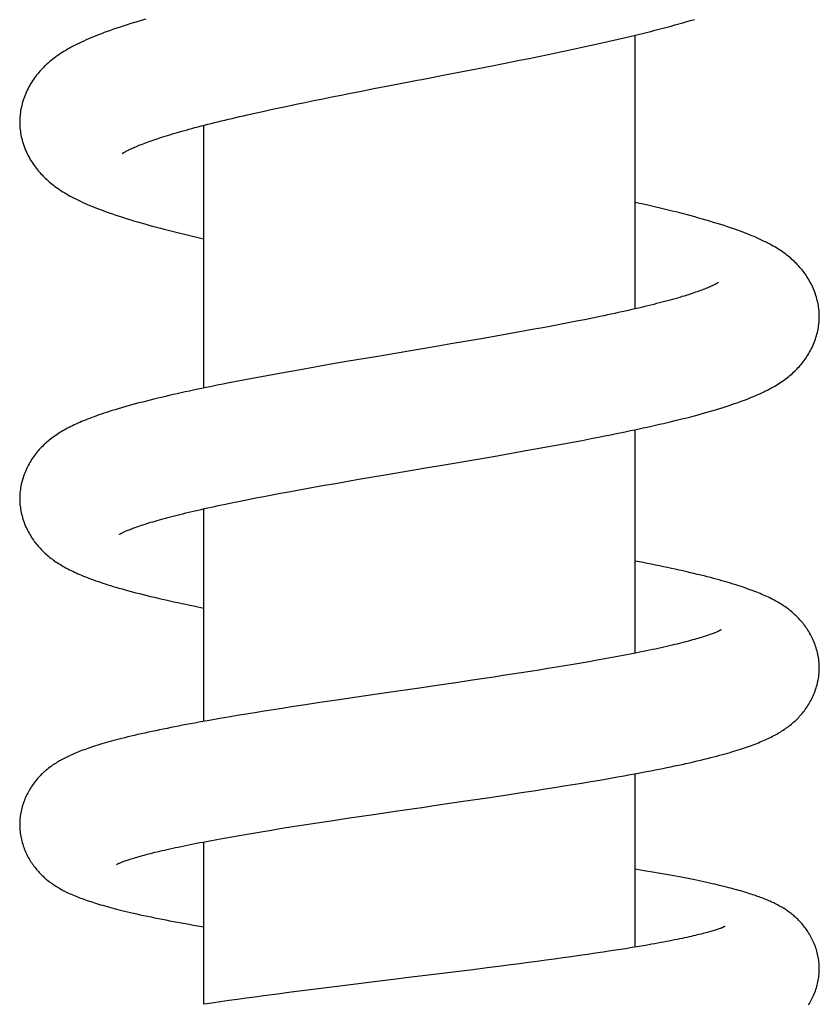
# Model space of a CAD drawing. Header units: millimetres. Extents: x 259 to 1803, y -542 to 1902.
# Tile 104 of 127: x 1332 to 1370, y 1438 to 1485. Entities that reach past the tile are written whole.
import ezdxf

# ---------------------------------------------------------------- set-up
doc = ezdxf.new("R2010")
doc.units = ezdxf.units.MM
doc.header["$LTSCALE"] = 30.734
doc.layers.get('0').update_dxf_attribs({"linetype": 'CONTINUOUS'})

msp = doc.modelspace()

# ---------------------------------------------------------------- linework, layer by layer
at = {"color": 7, "linetype": 'CONTINUOUS'}
for p, q in [((1361.024, 1471.466), (1361.024, 1484.474)), ((1357.329, 1483.65), (1357.774, 1483.744)), ((1357.774, 1483.744), (1358.216, 1483.838)), ((1358.216, 1483.838), (1358.654, 1483.932)), ((1354.84, 1483.145), (1355.526, 1483.281)), ((1355.526, 1483.281), (1355.98, 1483.373)), ((1355.98, 1483.373), (1356.431, 1483.465)), ((1356.431, 1483.465), (1356.881, 1483.557)), ((1356.881, 1483.557), (1357.329, 1483.65)), ((1351.82, 1482.555), (1353.222, 1482.827)), ((1353.222, 1482.827), (1354.15, 1483.008)), ((1354.15, 1483.008), (1354.84, 1483.145)), ((1347.933, 1481.802), (1348.605, 1481.933)), ((1348.605, 1481.933), (1349.282, 1482.065)), ((1349.282, 1482.065), (1350.195, 1482.241)), ((1345.328, 1481.279), (1345.75, 1481.365)), ((1345.75, 1481.365), (1346.177, 1481.452)), ((1346.177, 1481.452), (1346.61, 1481.539)), ((1346.61, 1481.539), (1347.048, 1481.626)), ((1347.048, 1481.626), (1347.489, 1481.714)), ((1347.489, 1481.714), (1347.933, 1481.802)), ((1343.328, 1480.854), (1343.712, 1480.938)), ((1343.712, 1480.938), (1344.105, 1481.022)), ((1344.105, 1481.022), (1344.505, 1481.107)), ((1344.505, 1481.107), (1344.913, 1481.192)), ((1344.913, 1481.192), (1345.328, 1481.279)), ((1342.584, 1480.687), (1342.952, 1480.77)), ((1342.952, 1480.77), (1343.328, 1480.854)), ((1340.524, 1467.702), (1340.524, 1480.191)), ((1359.353, 1471.101), (1358.989, 1471.026)), ((1357.042, 1470.646), (1356.632, 1470.569)), ((1357.445, 1470.722), (1357.042, 1470.646)), ((1357.843, 1470.799), (1357.445, 1470.722)), ((1358.233, 1470.875), (1357.843, 1470.799)), ((1358.615, 1470.951), (1358.233, 1470.875)), ((1358.989, 1471.026), (1358.615, 1470.951)), ((1354.503, 1470.185), (1354.062, 1470.107)), ((1354.939, 1470.262), (1354.503, 1470.185)), ((1355.37, 1470.339), (1354.939, 1470.262)), ((1355.796, 1470.416), (1355.37, 1470.339)), ((1356.216, 1470.493), (1355.796, 1470.416)), ((1356.632, 1470.569), (1356.216, 1470.493)), ((1351.566, 1469.678), (1350.178, 1469.443)), ((1352.256, 1469.796), (1351.566, 1469.678)), ((1352.94, 1469.913), (1352.256, 1469.796)), ((1353.617, 1470.03), (1352.94, 1469.913)), ((1354.062, 1470.107), (1353.617, 1470.03)), ((1348.791, 1469.208), (1347.407, 1468.972)), ((1350.178, 1469.443), (1348.791, 1469.208)), ((1346.485, 1468.813), (1345.798, 1468.693)), ((1347.407, 1468.972), (1346.485, 1468.813)), ((1343.346, 1468.253), (1342.915, 1468.173)), ((1343.781, 1468.333), (1343.346, 1468.253)), ((1344.222, 1468.413), (1343.781, 1468.333)), ((1344.667, 1468.493), (1344.222, 1468.413)), ((1345.117, 1468.573), (1344.667, 1468.493)), ((1345.798, 1468.693), (1345.117, 1468.573)), ((1342.068, 1468.011), (1341.651, 1467.93)), ((1342.489, 1468.092), (1342.068, 1468.011)), ((1342.915, 1468.173), (1342.489, 1468.092)), ((1361.024, 1455.097), (1361.024, 1465.722)), ((1357.181, 1464.968), (1357.625, 1465.05)), ((1357.625, 1465.05), (1358.065, 1465.132)), ((1358.065, 1465.132), (1358.502, 1465.215)), ((1358.502, 1465.215), (1358.934, 1465.298)), ((1358.934, 1465.298), (1359.361, 1465.381)), ((1354.466, 1464.485), (1355.153, 1464.605)), ((1355.153, 1464.605), (1355.834, 1464.725)), ((1355.834, 1464.725), (1356.286, 1464.806)), ((1356.286, 1464.806), (1356.735, 1464.887)), ((1356.735, 1464.887), (1357.181, 1464.968)), ((1352.144, 1464.087), (1353.541, 1464.325)), ((1353.541, 1464.325), (1354.466, 1464.485)), ((1348.464, 1463.461), (1349.141, 1463.577)), ((1349.141, 1463.577), (1350.054, 1463.732)), ((1346.253, 1463.077), (1346.688, 1463.154)), ((1346.688, 1463.154), (1347.128, 1463.231)), ((1347.128, 1463.231), (1347.793, 1463.346)), ((1347.793, 1463.346), (1348.464, 1463.461)), ((1343.766, 1462.623), (1344.162, 1462.698)), ((1344.162, 1462.698), (1344.567, 1462.773)), ((1344.567, 1462.773), (1344.979, 1462.848)), ((1344.979, 1462.848), (1345.398, 1462.924)), ((1345.398, 1462.924), (1345.823, 1463.001)), ((1345.823, 1463.001), (1346.253, 1463.077)), ((1341.553, 1462.184), (1341.902, 1462.257)), ((1341.902, 1462.257), (1342.259, 1462.329)), ((1342.259, 1462.329), (1342.625, 1462.403)), ((1342.625, 1462.403), (1342.997, 1462.476)), ((1342.997, 1462.476), (1343.377, 1462.549)), ((1343.377, 1462.549), (1343.766, 1462.623)), ((1340.524, 1451.855), (1340.524, 1461.962)), ((1358.841, 1454.693), (1358.461, 1454.627)), ((1359.214, 1454.758), (1358.841, 1454.693)), ((1359.578, 1454.824), (1359.214, 1454.758)), ((1359.933, 1454.888), (1359.578, 1454.824)), ((1360.279, 1454.953), (1359.933, 1454.888)), ((1356.038, 1454.232), (1355.612, 1454.165)), ((1356.458, 1454.298), (1356.038, 1454.232)), ((1356.871, 1454.364), (1356.458, 1454.298)), ((1357.278, 1454.43), (1356.871, 1454.364)), ((1357.679, 1454.496), (1357.278, 1454.43)), ((1358.073, 1454.562), (1357.679, 1454.496)), ((1358.461, 1454.627), (1358.073, 1454.562)), ((1353.179, 1453.796), (1352.497, 1453.695)), ((1353.855, 1453.897), (1353.179, 1453.796)), ((1354.302, 1453.964), (1353.855, 1453.897)), ((1354.744, 1454.031), (1354.302, 1453.964)), ((1355.181, 1454.098), (1354.744, 1454.031)), ((1355.612, 1454.165), (1355.181, 1454.098)), ((1349.739, 1453.291), (1348.114, 1453.054)), ((1351.812, 1453.594), (1350.663, 1453.426)), ((1352.497, 1453.695), (1351.812, 1453.594)), ((1346.957, 1452.883), (1346.042, 1452.747)), ((1348.114, 1453.054), (1346.957, 1452.883)), ((1343.385, 1452.337), (1342.955, 1452.268)), ((1343.818, 1452.405), (1343.385, 1452.337)), ((1344.255, 1452.474), (1343.818, 1452.405)), ((1344.695, 1452.542), (1344.255, 1452.474)), ((1345.364, 1452.644), (1344.695, 1452.542)), ((1346.042, 1452.747), (1345.364, 1452.644)), ((1341.283, 1451.989), (1340.879, 1451.918)), ((1341.694, 1452.059), (1341.283, 1451.989)), ((1342.11, 1452.129), (1341.694, 1452.059)), ((1342.531, 1452.199), (1342.11, 1452.129)), ((1342.955, 1452.268), (1342.531, 1452.199)), ((1358.923, 1448.998), (1359.347, 1449.069)), ((1359.347, 1449.069), (1359.765, 1449.141)), ((1359.765, 1449.141), (1360.179, 1449.214)), ((1361.024, 1441.126), (1361.024, 1449.367)), ((1356.297, 1448.575), (1356.744, 1448.645)), ((1356.744, 1448.645), (1357.187, 1448.715)), ((1357.187, 1448.715), (1357.627, 1448.785)), ((1357.627, 1448.785), (1358.063, 1448.855)), ((1358.063, 1448.855), (1358.495, 1448.926)), ((1358.495, 1448.926), (1358.923, 1448.998)), ((1352.846, 1448.056), (1354.01, 1448.229)), ((1354.01, 1448.229), (1354.934, 1448.367)), ((1354.934, 1448.367), (1355.619, 1448.471)), ((1355.619, 1448.471), (1356.297, 1448.575)), ((1350.99, 1447.785), (1351.452, 1447.852)), ((1351.452, 1447.852), (1352.846, 1448.056)), ((1346.675, 1447.148), (1347.34, 1447.248)), ((1347.34, 1447.248), (1348.014, 1447.348)), ((1348.014, 1447.348), (1348.695, 1447.449)), ((1348.695, 1447.449), (1349.61, 1447.583)), ((1343.743, 1446.691), (1344.143, 1446.756)), ((1344.143, 1446.756), (1344.55, 1446.82)), ((1344.55, 1446.82), (1344.962, 1446.885)), ((1344.962, 1446.885), (1345.381, 1446.951)), ((1345.381, 1446.951), (1345.807, 1447.016)), ((1345.807, 1447.016), (1346.238, 1447.082)), ((1346.238, 1447.082), (1346.675, 1447.148)), ((1341.15, 1446.246), (1341.494, 1446.308)), ((1341.494, 1446.308), (1341.848, 1446.371)), ((1341.848, 1446.371), (1342.212, 1446.435)), ((1342.212, 1446.435), (1342.584, 1446.498)), ((1342.584, 1446.498), (1342.963, 1446.562)), ((1342.963, 1446.562), (1343.35, 1446.627)), ((1343.35, 1446.627), (1343.743, 1446.691)), ((1340.492, 1446.122), (1340.816, 1446.184)), ((1340.524, 1438.407), (1340.524, 1446.128)), ((1340.816, 1446.184), (1341.15, 1446.246)), ((1360.888, 1441.104), (1360.557, 1441.05)), ((1361.208, 1441.157), (1360.888, 1441.104)), ((1361.516, 1441.21), (1361.208, 1441.157)), ((1361.813, 1441.262), (1361.516, 1441.21)), ((1357.988, 1440.666), (1357.592, 1440.611)), ((1358.378, 1440.721), (1357.988, 1440.666)), ((1358.761, 1440.777), (1358.378, 1440.721)), ((1359.138, 1440.832), (1358.761, 1440.777)), ((1359.506, 1440.887), (1359.138, 1440.832)), ((1359.865, 1440.941), (1359.506, 1440.887)), ((1360.216, 1440.996), (1359.865, 1440.941)), ((1360.557, 1441.05), (1360.216, 1440.996)), ((1354.654, 1440.222), (1353.989, 1440.137)), ((1355.091, 1440.278), (1354.654, 1440.222)), ((1355.523, 1440.334), (1355.091, 1440.278)), ((1355.948, 1440.389), (1355.523, 1440.334)), ((1356.368, 1440.445), (1355.948, 1440.389)), ((1356.782, 1440.5), (1356.368, 1440.445)), ((1357.19, 1440.556), (1356.782, 1440.5)), ((1357.592, 1440.611), (1357.19, 1440.556)), ((1351.728, 1439.856), (1350.125, 1439.659)), ((1352.638, 1439.968), (1351.728, 1439.856)), ((1353.316, 1440.053), (1352.638, 1439.968)), ((1353.989, 1440.137), (1353.316, 1440.053)), ((1347.363, 1439.32), (1346.224, 1439.178)), ((1348.744, 1439.49), (1347.363, 1439.32)), ((1343.378, 1438.81), (1342.955, 1438.753)), ((1344.019, 1438.895), (1343.378, 1438.81)), ((1344.67, 1438.98), (1344.019, 1438.895)), ((1345.33, 1439.065), (1344.67, 1438.98)), ((1346.224, 1439.178), (1345.33, 1439.065)), ((1340.909, 1438.465), (1340.519, 1438.406)), ((1341.307, 1438.523), (1340.909, 1438.465)), ((1341.711, 1438.581), (1341.307, 1438.523)), ((1342.12, 1438.638), (1341.711, 1438.581)), ((1342.535, 1438.696), (1342.12, 1438.638)), ((1342.955, 1438.753), (1342.535, 1438.696))]:
    msp.add_line(p, q, dxfattribs=at)
for points in [[(1337.768, 1485.236), (1337.588, 1485.184), (1337.411, 1485.132), (1337.235, 1485.079), (1337.061, 1485.025), (1336.889, 1484.972), (1336.721, 1484.917), (1336.555, 1484.863), (1336.393, 1484.809), (1336.236, 1484.755), (1336.083, 1484.702), (1335.935, 1484.649), (1335.794, 1484.596), (1335.657, 1484.545), (1335.525, 1484.494), (1335.398, 1484.444), (1335.276, 1484.394), (1335.157, 1484.345), (1335.042, 1484.296), (1334.931, 1484.247), (1334.822, 1484.198), (1334.716, 1484.149), (1334.613, 1484.1), (1334.512, 1484.051), (1334.414, 1484.001), (1334.318, 1483.952), (1334.225, 1483.902), (1334.134, 1483.852), (1334.046, 1483.802), (1333.96, 1483.751), (1333.877, 1483.701), (1333.795, 1483.65), (1333.716, 1483.598), (1333.638, 1483.546), (1333.562, 1483.494), (1333.489, 1483.441), (1333.416, 1483.387), (1333.346, 1483.333), (1333.277, 1483.278), (1333.21, 1483.223), (1333.145, 1483.167), (1333.081, 1483.11), (1333.019, 1483.053), (1332.959, 1482.996), (1332.901, 1482.938), (1332.844, 1482.879), (1332.789, 1482.821), (1332.736, 1482.761), (1332.683, 1482.7), (1332.631, 1482.637), (1332.579, 1482.573), (1332.529, 1482.507), (1332.479, 1482.44), (1332.431, 1482.371), (1332.384, 1482.301), (1332.338, 1482.23), (1332.294, 1482.158), (1332.252, 1482.086), (1332.211, 1482.012), (1332.171, 1481.936), (1332.133, 1481.86), (1332.097, 1481.783), (1332.062, 1481.704), (1332.029, 1481.624), (1331.997, 1481.543), (1331.968, 1481.462), (1331.941, 1481.38), (1331.915, 1481.298), (1331.892, 1481.216), (1331.871, 1481.133), (1331.852, 1481.051), (1331.835, 1480.969), (1331.82, 1480.887), (1331.808, 1480.805), (1331.797, 1480.724), (1331.789, 1480.644), (1331.782, 1480.564), (1331.778, 1480.484), (1331.775, 1480.406), (1331.775, 1480.347)], [(1358.654, 1483.932), (1358.871, 1483.98), (1359.087, 1484.028), (1359.302, 1484.075), (1359.515, 1484.123), (1359.727, 1484.171), (1359.938, 1484.219), (1360.147, 1484.267), (1360.355, 1484.315), (1360.561, 1484.364), (1360.766, 1484.412), (1360.968, 1484.461), (1361.17, 1484.51), (1361.369, 1484.558), (1361.567, 1484.608), (1361.764, 1484.657), (1361.959, 1484.706), (1362.152, 1484.756), (1362.345, 1484.807), (1362.537, 1484.857), (1362.727, 1484.909), (1362.916, 1484.96), (1363.105, 1485.012), (1363.291, 1485.065), (1363.477, 1485.118), (1363.66, 1485.171), (1363.842, 1485.225)], [(1350.195, 1482.241), (1350.657, 1482.331), (1350.889, 1482.375), (1351.121, 1482.42), (1351.354, 1482.465), (1351.82, 1482.555)], [(1336.652, 1478.848), (1336.652, 1478.847), (1336.651, 1478.847), (1336.652, 1478.848), (1336.655, 1478.85), (1336.66, 1478.853), (1336.666, 1478.857), (1336.674, 1478.863), (1336.684, 1478.869), (1336.696, 1478.877), (1336.71, 1478.886), (1336.726, 1478.896), (1336.744, 1478.907), (1336.764, 1478.919), (1336.787, 1478.932), (1336.812, 1478.946), (1336.84, 1478.961), (1336.871, 1478.978), (1336.904, 1478.995), (1336.941, 1479.014), (1336.981, 1479.034), (1337.025, 1479.055), (1337.072, 1479.077), (1337.122, 1479.1), (1337.176, 1479.125), (1337.233, 1479.15), (1337.292, 1479.175), (1337.355, 1479.202), (1337.422, 1479.229), (1337.491, 1479.257), (1337.563, 1479.286), (1337.639, 1479.315), (1337.718, 1479.345), (1337.801, 1479.376), (1337.886, 1479.407), (1337.975, 1479.439), (1338.067, 1479.471), (1338.162, 1479.504), (1338.261, 1479.537), (1338.362, 1479.571), (1338.466, 1479.605), (1338.574, 1479.639), (1338.684, 1479.674), (1338.797, 1479.709), (1338.914, 1479.745), (1339.033, 1479.78), (1339.155, 1479.817), (1339.281, 1479.853), (1339.41, 1479.89), (1339.542, 1479.928), (1339.678, 1479.966), (1339.816, 1480.004), (1339.958, 1480.042), (1340.102, 1480.081), (1340.25, 1480.12), (1340.4, 1480.159), (1340.553, 1480.199), (1340.709, 1480.239), (1340.867, 1480.279), (1341.028, 1480.319), (1341.192, 1480.359), (1341.358, 1480.4), (1341.527, 1480.441), (1341.697, 1480.481), (1341.87, 1480.522), (1342.046, 1480.563), (1342.223, 1480.605), (1342.402, 1480.646), (1342.584, 1480.687)], [(1331.775, 1480.347), (1331.775, 1480.29), (1331.778, 1480.212), (1331.782, 1480.133), (1331.788, 1480.053), (1331.797, 1479.973), (1331.807, 1479.892), (1331.82, 1479.811), (1331.834, 1479.73), (1331.851, 1479.648), (1331.87, 1479.566), (1331.891, 1479.484), (1331.914, 1479.402), (1331.939, 1479.32), (1331.966, 1479.238), (1331.995, 1479.157), (1332.026, 1479.077), (1332.059, 1478.997), (1332.094, 1478.918), (1332.13, 1478.84), (1332.168, 1478.764), (1332.208, 1478.688), (1332.249, 1478.614), (1332.292, 1478.541), (1332.336, 1478.469), (1332.381, 1478.399), (1332.427, 1478.33), (1332.475, 1478.262), (1332.523, 1478.196), (1332.573, 1478.131), (1332.624, 1478.068), (1332.675, 1478.006), (1332.727, 1477.945), (1332.78, 1477.886), (1332.834, 1477.829), (1332.889, 1477.772), (1332.945, 1477.717), (1333.002, 1477.662), (1333.06, 1477.607), (1333.12, 1477.553), (1333.182, 1477.5), (1333.246, 1477.447), (1333.311, 1477.394), (1333.379, 1477.341), (1333.449, 1477.289), (1333.521, 1477.236), (1333.595, 1477.184), (1333.672, 1477.132), (1333.75, 1477.08), (1333.831, 1477.029), (1333.914, 1476.978), (1334, 1476.927), (1334.088, 1476.877), (1334.179, 1476.827), (1334.272, 1476.776), (1334.368, 1476.727), (1334.466, 1476.677), (1334.566, 1476.627), (1334.67, 1476.578), (1334.775, 1476.529), (1334.883, 1476.481), (1334.994, 1476.432), (1335.109, 1476.383), (1335.226, 1476.334), (1335.348, 1476.285), (1335.473, 1476.236), (1335.603, 1476.186), (1335.739, 1476.135), (1335.88, 1476.084), (1336.026, 1476.032), (1336.179, 1475.979), (1336.337, 1475.925), (1336.5, 1475.871), (1336.667, 1475.818), (1336.837, 1475.764), (1337.011, 1475.71), (1337.187, 1475.657), (1337.365, 1475.604), (1337.545, 1475.552), (1337.725, 1475.501), (1337.907, 1475.45), (1338.09, 1475.4), (1338.274, 1475.351), (1338.459, 1475.302), (1338.646, 1475.253), (1338.834, 1475.205), (1339.024, 1475.157), (1339.215, 1475.109), (1339.407, 1475.062), (1339.6, 1475.015), (1339.794, 1474.968), (1339.99, 1474.922), (1340.187, 1474.876), (1340.386, 1474.83), (1340.524, 1474.799)], [(1369.773, 1471.098), (1369.773, 1471.155), (1369.77, 1471.232), (1369.766, 1471.309), (1369.76, 1471.387), (1369.752, 1471.465), (1369.741, 1471.544), (1369.729, 1471.624), (1369.715, 1471.704), (1369.699, 1471.784), (1369.68, 1471.864), (1369.66, 1471.945), (1369.637, 1472.025), (1369.613, 1472.105), (1369.586, 1472.184), (1369.558, 1472.264), (1369.527, 1472.342), (1369.495, 1472.42), (1369.462, 1472.496), (1369.427, 1472.571), (1369.39, 1472.645), (1369.352, 1472.718), (1369.313, 1472.789), (1369.272, 1472.86), (1369.23, 1472.929), (1369.187, 1472.997), (1369.142, 1473.064), (1369.096, 1473.13), (1369.049, 1473.195), (1369.001, 1473.258), (1368.953, 1473.319), (1368.904, 1473.378), (1368.854, 1473.436), (1368.804, 1473.493), (1368.753, 1473.549), (1368.7, 1473.604), (1368.646, 1473.658), (1368.591, 1473.712), (1368.534, 1473.765), (1368.475, 1473.818), (1368.415, 1473.87), (1368.354, 1473.922), (1368.291, 1473.973), (1368.226, 1474.024), (1368.16, 1474.074), (1368.093, 1474.123), (1368.024, 1474.172), (1367.954, 1474.22), (1367.882, 1474.267), (1367.809, 1474.314), (1367.734, 1474.36), (1367.657, 1474.406), (1367.579, 1474.451), (1367.498, 1474.497), (1367.416, 1474.542), (1367.331, 1474.586), (1367.244, 1474.631), (1367.155, 1474.675), (1367.063, 1474.72), (1366.969, 1474.764), (1366.873, 1474.808), (1366.774, 1474.852), (1366.671, 1474.897), (1366.566, 1474.941), (1366.457, 1474.986), (1366.344, 1475.032), (1366.226, 1475.078), (1366.104, 1475.124), (1365.977, 1475.171), (1365.844, 1475.22), (1365.705, 1475.269), (1365.561, 1475.318), (1365.41, 1475.369), (1365.253, 1475.421), (1365.09, 1475.473), (1364.923, 1475.526), (1364.751, 1475.578), (1364.576, 1475.63), (1364.399, 1475.682), (1364.221, 1475.733), (1364.043, 1475.784), (1363.864, 1475.833), (1363.685, 1475.881), (1363.506, 1475.929), (1363.325, 1475.976), (1363.144, 1476.023), (1362.96, 1476.07), (1362.775, 1476.116), (1362.587, 1476.162), (1362.398, 1476.208), (1362.206, 1476.254), (1362.013, 1476.3), (1361.818, 1476.345), (1361.621, 1476.391), (1361.423, 1476.436), (1361.223, 1476.481), (1361.024, 1476.525)], [(1364.975, 1472.715), (1364.975, 1472.715), (1364.975, 1472.715), (1364.973, 1472.714), (1364.969, 1472.711), (1364.964, 1472.708), (1364.957, 1472.703), (1364.948, 1472.698), (1364.937, 1472.691), (1364.925, 1472.684), (1364.911, 1472.675), (1364.895, 1472.666), (1364.876, 1472.656), (1364.856, 1472.645), (1364.833, 1472.633), (1364.807, 1472.619), (1364.779, 1472.605), (1364.747, 1472.59), (1364.713, 1472.573), (1364.675, 1472.555), (1364.634, 1472.537), (1364.589, 1472.517), (1364.541, 1472.496), (1364.491, 1472.475), (1364.437, 1472.452), (1364.38, 1472.429), (1364.32, 1472.406), (1364.257, 1472.382), (1364.191, 1472.357), (1364.122, 1472.331), (1364.05, 1472.305), (1363.975, 1472.279), (1363.896, 1472.251), (1363.814, 1472.224), (1363.729, 1472.195), (1363.639, 1472.166), (1363.547, 1472.136), (1363.451, 1472.106), (1363.351, 1472.076), (1363.248, 1472.045), (1363.142, 1472.013), (1363.033, 1471.981), (1362.92, 1471.949), (1362.804, 1471.916), (1362.685, 1471.883), (1362.562, 1471.849), (1362.437, 1471.816), (1362.308, 1471.782), (1362.177, 1471.748), (1362.042, 1471.713), (1361.905, 1471.678), (1361.765, 1471.643), (1361.622, 1471.608), (1361.476, 1471.573), (1361.328, 1471.537), (1361.177, 1471.502), (1361.023, 1471.466), (1360.867, 1471.43), (1360.709, 1471.394), (1360.548, 1471.358), (1360.385, 1471.322), (1360.219, 1471.285), (1360.051, 1471.249), (1359.881, 1471.212), (1359.707, 1471.175), (1359.531, 1471.138), (1359.353, 1471.101)], [(1359.361, 1465.381), (1359.572, 1465.423), (1359.782, 1465.465), (1359.991, 1465.507), (1360.198, 1465.549), (1360.403, 1465.592), (1360.606, 1465.634), (1360.808, 1465.676), (1361.009, 1465.719), (1361.207, 1465.761), (1361.404, 1465.804), (1361.6, 1465.847), (1361.794, 1465.89), (1361.986, 1465.934), (1362.178, 1465.978), (1362.368, 1466.022), (1362.557, 1466.066), (1362.745, 1466.111), (1362.932, 1466.156), (1363.117, 1466.201), (1363.3, 1466.247), (1363.481, 1466.293), (1363.662, 1466.34), (1363.841, 1466.387), (1364.02, 1466.435), (1364.2, 1466.484), (1364.379, 1466.534), (1364.555, 1466.584), (1364.727, 1466.634), (1364.893, 1466.684), (1365.052, 1466.732), (1365.203, 1466.779), (1365.348, 1466.825), (1365.487, 1466.87), (1365.62, 1466.915), (1365.749, 1466.959), (1365.874, 1467.003), (1365.995, 1467.046), (1366.113, 1467.089), (1366.227, 1467.132), (1366.338, 1467.175), (1366.446, 1467.218), (1366.551, 1467.261), (1366.654, 1467.303), (1366.753, 1467.346), (1366.851, 1467.388), (1366.946, 1467.431), (1367.039, 1467.474), (1367.13, 1467.518), (1367.219, 1467.561), (1367.305, 1467.605), (1367.39, 1467.649), (1367.472, 1467.693), (1367.553, 1467.737), (1367.632, 1467.782), (1367.708, 1467.827), (1367.783, 1467.873), (1367.856, 1467.918), (1367.927, 1467.965), (1367.997, 1468.011), (1368.065, 1468.059), (1368.132, 1468.106), (1368.197, 1468.154), (1368.26, 1468.202), (1368.321, 1468.251), (1368.381, 1468.3), (1368.439, 1468.35), (1368.496, 1468.4), (1368.551, 1468.45), (1368.605, 1468.501), (1368.658, 1468.552), (1368.71, 1468.605), (1368.761, 1468.658), (1368.811, 1468.712), (1368.86, 1468.768), (1368.909, 1468.825), (1368.958, 1468.884), (1369.006, 1468.945), (1369.053, 1469.007), (1369.099, 1469.071), (1369.145, 1469.136), (1369.189, 1469.203), (1369.232, 1469.271), (1369.274, 1469.34), (1369.315, 1469.411), (1369.355, 1469.482), (1369.393, 1469.555), (1369.429, 1469.63), (1369.464, 1469.705), (1369.498, 1469.782), (1369.53, 1469.859), (1369.56, 1469.938), (1369.588, 1470.017), (1369.614, 1470.096), (1369.639, 1470.176), (1369.661, 1470.256), (1369.681, 1470.336), (1369.7, 1470.416), (1369.716, 1470.496), (1369.73, 1470.575), (1369.742, 1470.655), (1369.752, 1470.733), (1369.76, 1470.811), (1369.766, 1470.889), (1369.77, 1470.966), (1369.773, 1471.042), (1369.773, 1471.098)], [(1341.651, 1467.93), (1341.445, 1467.889), (1341.24, 1467.848), (1341.036, 1467.807), (1340.833, 1467.766), (1340.632, 1467.725), (1340.431, 1467.683), (1340.233, 1467.641), (1340.035, 1467.599), (1339.839, 1467.557), (1339.645, 1467.515), (1339.452, 1467.473), (1339.261, 1467.43), (1339.072, 1467.387), (1338.884, 1467.345), (1338.699, 1467.301), (1338.515, 1467.258), (1338.332, 1467.214), (1338.151, 1467.171), (1337.972, 1467.126), (1337.794, 1467.082), (1337.618, 1467.036), (1337.443, 1466.991), (1337.269, 1466.945), (1337.099, 1466.898), (1336.931, 1466.852), (1336.768, 1466.806), (1336.61, 1466.76), (1336.457, 1466.715), (1336.31, 1466.671), (1336.168, 1466.627), (1336.033, 1466.584), (1335.903, 1466.542), (1335.777, 1466.501), (1335.656, 1466.46), (1335.539, 1466.42), (1335.425, 1466.38), (1335.315, 1466.34), (1335.208, 1466.3), (1335.104, 1466.261), (1335.003, 1466.222), (1334.904, 1466.182), (1334.808, 1466.143), (1334.715, 1466.104), (1334.624, 1466.065), (1334.535, 1466.025), (1334.448, 1465.986), (1334.363, 1465.947), (1334.281, 1465.907), (1334.2, 1465.867), (1334.121, 1465.827), (1334.044, 1465.787), (1333.968, 1465.746), (1333.894, 1465.705), (1333.822, 1465.664), (1333.752, 1465.622), (1333.683, 1465.58), (1333.615, 1465.537), (1333.549, 1465.494), (1333.484, 1465.451), (1333.421, 1465.406), (1333.358, 1465.361), (1333.297, 1465.316), (1333.237, 1465.269), (1333.178, 1465.223), (1333.12, 1465.175), (1333.064, 1465.127), (1333.009, 1465.078), (1332.955, 1465.029), (1332.903, 1464.979), (1332.851, 1464.928), (1332.801, 1464.877), (1332.752, 1464.825), (1332.704, 1464.772), (1332.656, 1464.718), (1332.609, 1464.663), (1332.563, 1464.606), (1332.517, 1464.547), (1332.472, 1464.487), (1332.427, 1464.425), (1332.384, 1464.362), (1332.341, 1464.298), (1332.299, 1464.232), (1332.259, 1464.165), (1332.22, 1464.097), (1332.182, 1464.027), (1332.146, 1463.957), (1332.11, 1463.885), (1332.076, 1463.812), (1332.044, 1463.737), (1332.013, 1463.662), (1331.984, 1463.586), (1331.956, 1463.508), (1331.931, 1463.431), (1331.907, 1463.353), (1331.885, 1463.274), (1331.865, 1463.196), (1331.847, 1463.118), (1331.831, 1463.039), (1331.818, 1462.962), (1331.806, 1462.884), (1331.796, 1462.807), (1331.788, 1462.73), (1331.782, 1462.654), (1331.778, 1462.578), (1331.775, 1462.504), (1331.775, 1462.448)], [(1350.054, 1463.732), (1350.978, 1463.889), (1352.144, 1464.087)], [(1331.775, 1462.448), (1331.775, 1462.394), (1331.778, 1462.319), (1331.782, 1462.244), (1331.788, 1462.168), (1331.795, 1462.092), (1331.805, 1462.015), (1331.817, 1461.938), (1331.831, 1461.86), (1331.846, 1461.782), (1331.864, 1461.704), (1331.884, 1461.626), (1331.905, 1461.548), (1331.929, 1461.47), (1331.954, 1461.393), (1331.982, 1461.316), (1332.01, 1461.24), (1332.041, 1461.165), (1332.073, 1461.091), (1332.107, 1461.018), (1332.142, 1460.945), (1332.179, 1460.874), (1332.217, 1460.805), (1332.256, 1460.736), (1332.297, 1460.669), (1332.339, 1460.603), (1332.381, 1460.538), (1332.425, 1460.475), (1332.469, 1460.414), (1332.513, 1460.354), (1332.559, 1460.297), (1332.604, 1460.241), (1332.65, 1460.186), (1332.697, 1460.133), (1332.744, 1460.082), (1332.791, 1460.031), (1332.84, 1459.982), (1332.889, 1459.933), (1332.94, 1459.884), (1332.991, 1459.837), (1333.044, 1459.789), (1333.098, 1459.743), (1333.154, 1459.697), (1333.211, 1459.651), (1333.269, 1459.606), (1333.328, 1459.561), (1333.388, 1459.517), (1333.45, 1459.474), (1333.513, 1459.431), (1333.577, 1459.389), (1333.642, 1459.347), (1333.709, 1459.306), (1333.777, 1459.265), (1333.846, 1459.225), (1333.917, 1459.185), (1333.99, 1459.145), (1334.064, 1459.106), (1334.14, 1459.067), (1334.217, 1459.028), (1334.296, 1458.99), (1334.377, 1458.952), (1334.459, 1458.914), (1334.543, 1458.876), (1334.629, 1458.839), (1334.717, 1458.801), (1334.807, 1458.764), (1334.898, 1458.727), (1334.992, 1458.69), (1335.089, 1458.653), (1335.188, 1458.616), (1335.289, 1458.579), (1335.393, 1458.542), (1335.5, 1458.504), (1335.61, 1458.467), (1335.723, 1458.429), (1335.839, 1458.391), (1335.959, 1458.352), (1336.084, 1458.313), (1336.214, 1458.274), (1336.349, 1458.233), (1336.49, 1458.192), (1336.639, 1458.149), (1336.793, 1458.106), (1336.953, 1458.062), (1337.118, 1458.018), (1337.287, 1457.973), (1337.46, 1457.929), (1337.635, 1457.884), (1337.813, 1457.84), (1337.992, 1457.797), (1338.173, 1457.753), (1338.355, 1457.711), (1338.537, 1457.668), (1338.722, 1457.626), (1338.907, 1457.585), (1339.094, 1457.543), (1339.282, 1457.502), (1339.472, 1457.462), (1339.663, 1457.421), (1339.856, 1457.381), (1340.049, 1457.341), (1340.244, 1457.301), (1340.524, 1457.245)], [(1336.517, 1460.747), (1336.516, 1460.746), (1336.518, 1460.747), (1336.52, 1460.749), (1336.525, 1460.752), (1336.531, 1460.756), (1336.539, 1460.76), (1336.549, 1460.766), (1336.56, 1460.772), (1336.573, 1460.78), (1336.589, 1460.788), (1336.606, 1460.798), (1336.626, 1460.808), (1336.648, 1460.819), (1336.673, 1460.832), (1336.7, 1460.845), (1336.73, 1460.859), (1336.763, 1460.874), (1336.798, 1460.89), (1336.837, 1460.907), (1336.878, 1460.925), (1336.923, 1460.944), (1336.972, 1460.964), (1337.024, 1460.984), (1337.079, 1461.006), (1337.138, 1461.029), (1337.201, 1461.052), (1337.267, 1461.076), (1337.336, 1461.101), (1337.409, 1461.127), (1337.484, 1461.152), (1337.563, 1461.179), (1337.645, 1461.206), (1337.731, 1461.234), (1337.82, 1461.262), (1337.912, 1461.29), (1338.008, 1461.32), (1338.106, 1461.349), (1338.208, 1461.379), (1338.313, 1461.409), (1338.42, 1461.44), (1338.531, 1461.47), (1338.644, 1461.502), (1338.761, 1461.533), (1338.881, 1461.565), (1339.003, 1461.597), (1339.13, 1461.629), (1339.259, 1461.662), (1339.392, 1461.695), (1339.527, 1461.729), (1339.666, 1461.762), (1339.808, 1461.796), (1339.953, 1461.831), (1340.101, 1461.865), (1340.252, 1461.9), (1340.405, 1461.935), (1340.561, 1461.97), (1340.72, 1462.005), (1340.882, 1462.041), (1341.046, 1462.076), (1341.212, 1462.112), (1341.381, 1462.148), (1341.553, 1462.184)], [(1369.774, 1454.399), (1369.774, 1454.453), (1369.771, 1454.525), (1369.767, 1454.598), (1369.762, 1454.672), (1369.754, 1454.746), (1369.745, 1454.821), (1369.733, 1454.896), (1369.72, 1454.972), (1369.705, 1455.047), (1369.688, 1455.123), (1369.669, 1455.199), (1369.648, 1455.275), (1369.626, 1455.35), (1369.601, 1455.425), (1369.575, 1455.5), (1369.547, 1455.574), (1369.518, 1455.647), (1369.487, 1455.718), (1369.454, 1455.789), (1369.421, 1455.858), (1369.386, 1455.927), (1369.35, 1455.993), (1369.313, 1456.059), (1369.275, 1456.123), (1369.236, 1456.186), (1369.196, 1456.248), (1369.155, 1456.308), (1369.113, 1456.367), (1369.071, 1456.425), (1369.028, 1456.481), (1368.985, 1456.535), (1368.941, 1456.588), (1368.897, 1456.64), (1368.852, 1456.69), (1368.806, 1456.739), (1368.76, 1456.787), (1368.714, 1456.834), (1368.666, 1456.881), (1368.617, 1456.927), (1368.568, 1456.972), (1368.517, 1457.016), (1368.465, 1457.06), (1368.413, 1457.104), (1368.359, 1457.146), (1368.304, 1457.188), (1368.249, 1457.23), (1368.192, 1457.271), (1368.134, 1457.311), (1368.076, 1457.35), (1368.016, 1457.389), (1367.956, 1457.428), (1367.894, 1457.466), (1367.831, 1457.503), (1367.767, 1457.54), (1367.701, 1457.577), (1367.634, 1457.613), (1367.566, 1457.649), (1367.496, 1457.685), (1367.425, 1457.721), (1367.352, 1457.756), (1367.278, 1457.791), (1367.203, 1457.825), (1367.125, 1457.86), (1367.047, 1457.894), (1366.966, 1457.928), (1366.884, 1457.962), (1366.801, 1457.996), (1366.715, 1458.03), (1366.627, 1458.063), (1366.538, 1458.097), (1366.446, 1458.13), (1366.352, 1458.164), (1366.256, 1458.198), (1366.157, 1458.231), (1366.056, 1458.265), (1365.953, 1458.299), (1365.847, 1458.333), (1365.738, 1458.367), (1365.626, 1458.402), (1365.511, 1458.437), (1365.392, 1458.472), (1365.27, 1458.507), (1365.144, 1458.543), (1365.014, 1458.579), (1364.88, 1458.616), (1364.742, 1458.653), (1364.599, 1458.69), (1364.451, 1458.728), (1364.3, 1458.767), (1364.143, 1458.805), (1363.982, 1458.845), (1363.817, 1458.884), (1363.647, 1458.925), (1363.473, 1458.965), (1363.295, 1459.006), (1363.114, 1459.046), (1362.93, 1459.087), (1362.743, 1459.128), (1362.555, 1459.168), (1362.365, 1459.208), (1362.174, 1459.248), (1361.983, 1459.288), (1361.79, 1459.327), (1361.597, 1459.366), (1361.402, 1459.404), (1361.206, 1459.443), (1361.024, 1459.478)], [(1365.115, 1456.211), (1365.115, 1456.212), (1365.115, 1456.211), (1365.113, 1456.21), (1365.109, 1456.208), (1365.104, 1456.205), (1365.098, 1456.201), (1365.089, 1456.197), (1365.079, 1456.191), (1365.067, 1456.185), (1365.053, 1456.178), (1365.037, 1456.17), (1365.018, 1456.161), (1364.997, 1456.15), (1364.973, 1456.139), (1364.947, 1456.128), (1364.917, 1456.115), (1364.885, 1456.101), (1364.85, 1456.086), (1364.812, 1456.071), (1364.771, 1456.055), (1364.726, 1456.037), (1364.679, 1456.019), (1364.628, 1456.001), (1364.573, 1455.981), (1364.516, 1455.961), (1364.455, 1455.94), (1364.39, 1455.919), (1364.323, 1455.897), (1364.251, 1455.874), (1364.177, 1455.85), (1364.098, 1455.826), (1364.017, 1455.802), (1363.931, 1455.777), (1363.843, 1455.751), (1363.751, 1455.725), (1363.655, 1455.699), (1363.557, 1455.672), (1363.454, 1455.645), (1363.349, 1455.617), (1363.24, 1455.589), (1363.128, 1455.561), (1363.013, 1455.533), (1362.895, 1455.504), (1362.774, 1455.475), (1362.65, 1455.445), (1362.523, 1455.416), (1362.393, 1455.386), (1362.26, 1455.356), (1362.124, 1455.326), (1361.986, 1455.296), (1361.844, 1455.266), (1361.7, 1455.235), (1361.554, 1455.204), (1361.404, 1455.174), (1361.252, 1455.143), (1361.097, 1455.111), (1360.939, 1455.08), (1360.778, 1455.048), (1360.615, 1455.017), (1360.448, 1454.985), (1360.279, 1454.953)], [(1360.179, 1449.214), (1360.384, 1449.25), (1360.587, 1449.287), (1360.789, 1449.324), (1360.989, 1449.36), (1361.188, 1449.397), (1361.385, 1449.434), (1361.58, 1449.472), (1361.774, 1449.509), (1361.966, 1449.547), (1362.157, 1449.584), (1362.345, 1449.622), (1362.531, 1449.66), (1362.715, 1449.698), (1362.896, 1449.736), (1363.076, 1449.774), (1363.255, 1449.813), (1363.433, 1449.852), (1363.612, 1449.893), (1363.79, 1449.933), (1363.966, 1449.974), (1364.139, 1450.015), (1364.305, 1450.055), (1364.465, 1450.095), (1364.618, 1450.134), (1364.765, 1450.171), (1364.906, 1450.208), (1365.042, 1450.245), (1365.173, 1450.28), (1365.299, 1450.315), (1365.421, 1450.35), (1365.539, 1450.384), (1365.653, 1450.418), (1365.764, 1450.452), (1365.872, 1450.485), (1365.976, 1450.518), (1366.078, 1450.551), (1366.177, 1450.584), (1366.273, 1450.616), (1366.367, 1450.649), (1366.459, 1450.681), (1366.548, 1450.713), (1366.636, 1450.746), (1366.721, 1450.778), (1366.805, 1450.811), (1366.886, 1450.843), (1366.966, 1450.876), (1367.045, 1450.909), (1367.122, 1450.942), (1367.197, 1450.975), (1367.271, 1451.009), (1367.344, 1451.043), (1367.415, 1451.077), (1367.485, 1451.111), (1367.554, 1451.146), (1367.622, 1451.181), (1367.688, 1451.217), (1367.753, 1451.253), (1367.816, 1451.289), (1367.879, 1451.326), (1367.94, 1451.363), (1368.001, 1451.401), (1368.06, 1451.439), (1368.119, 1451.478), (1368.176, 1451.518), (1368.233, 1451.558), (1368.289, 1451.599), (1368.344, 1451.641), (1368.397, 1451.683), (1368.45, 1451.726), (1368.502, 1451.77), (1368.553, 1451.815), (1368.604, 1451.86), (1368.653, 1451.905), (1368.701, 1451.952), (1368.748, 1451.999), (1368.794, 1452.047), (1368.84, 1452.096), (1368.886, 1452.146), (1368.931, 1452.199), (1368.976, 1452.252), (1369.021, 1452.308), (1369.065, 1452.365), (1369.108, 1452.423), (1369.15, 1452.482), (1369.191, 1452.543), (1369.231, 1452.604), (1369.271, 1452.667), (1369.309, 1452.731), (1369.346, 1452.797), (1369.382, 1452.864), (1369.417, 1452.932), (1369.451, 1453.002), (1369.484, 1453.073), (1369.515, 1453.146), (1369.545, 1453.219), (1369.573, 1453.293), (1369.6, 1453.368), (1369.624, 1453.443), (1369.647, 1453.519), (1369.668, 1453.595), (1369.687, 1453.672), (1369.704, 1453.748), (1369.72, 1453.824), (1369.733, 1453.9), (1369.744, 1453.976), (1369.754, 1454.051), (1369.762, 1454.126), (1369.767, 1454.2), (1369.771, 1454.273), (1369.774, 1454.346), (1369.774, 1454.399)], [(1350.663, 1453.426), (1350.202, 1453.359), (1349.739, 1453.291)], [(1340.879, 1451.918), (1340.679, 1451.883), (1340.481, 1451.848), (1340.284, 1451.812), (1340.09, 1451.777), (1339.897, 1451.741), (1339.705, 1451.705), (1339.516, 1451.669), (1339.328, 1451.633), (1339.142, 1451.597), (1338.958, 1451.561), (1338.776, 1451.525), (1338.595, 1451.488), (1338.416, 1451.451), (1338.239, 1451.414), (1338.063, 1451.377), (1337.889, 1451.339), (1337.717, 1451.301), (1337.548, 1451.263), (1337.382, 1451.226), (1337.221, 1451.188), (1337.065, 1451.151), (1336.915, 1451.115), (1336.771, 1451.08), (1336.633, 1451.045), (1336.5, 1451.011), (1336.372, 1450.978), (1336.249, 1450.945), (1336.129, 1450.912), (1336.013, 1450.88), (1335.901, 1450.849), (1335.791, 1450.817), (1335.685, 1450.786), (1335.581, 1450.755), (1335.481, 1450.724), (1335.382, 1450.693), (1335.287, 1450.662), (1335.194, 1450.632), (1335.104, 1450.601), (1335.015, 1450.571), (1334.93, 1450.541), (1334.846, 1450.511), (1334.764, 1450.481), (1334.685, 1450.451), (1334.607, 1450.42), (1334.531, 1450.39), (1334.457, 1450.36), (1334.385, 1450.33), (1334.314, 1450.299), (1334.244, 1450.269), (1334.175, 1450.238), (1334.108, 1450.207), (1334.042, 1450.175), (1333.978, 1450.143), (1333.914, 1450.111), (1333.852, 1450.079), (1333.791, 1450.046), (1333.73, 1450.013), (1333.671, 1449.98), (1333.613, 1449.946), (1333.556, 1449.912), (1333.5, 1449.877), (1333.445, 1449.841), (1333.39, 1449.805), (1333.337, 1449.769), (1333.284, 1449.731), (1333.232, 1449.693), (1333.181, 1449.655), (1333.13, 1449.616), (1333.081, 1449.576), (1333.032, 1449.536), (1332.984, 1449.495), (1332.937, 1449.453), (1332.891, 1449.41), (1332.845, 1449.367), (1332.8, 1449.323), (1332.756, 1449.278), (1332.712, 1449.232), (1332.669, 1449.185), (1332.626, 1449.137), (1332.584, 1449.087), (1332.542, 1449.036), (1332.5, 1448.984), (1332.459, 1448.93), (1332.418, 1448.875), (1332.378, 1448.818), (1332.338, 1448.759), (1332.3, 1448.7), (1332.262, 1448.638), (1332.225, 1448.576), (1332.189, 1448.512), (1332.154, 1448.447), (1332.12, 1448.38), (1332.087, 1448.312), (1332.056, 1448.243), (1332.025, 1448.173), (1331.997, 1448.101), (1331.969, 1448.029), (1331.944, 1447.956), (1331.92, 1447.882), (1331.897, 1447.808), (1331.877, 1447.733), (1331.859, 1447.659), (1331.842, 1447.584), (1331.827, 1447.51), (1331.814, 1447.436), (1331.803, 1447.362), (1331.794, 1447.289), (1331.786, 1447.216), (1331.78, 1447.143), (1331.777, 1447.071), (1331.774, 1447), (1331.774, 1446.947)], [(1349.61, 1447.583), (1350.53, 1447.717), (1350.99, 1447.785)], [(1331.774, 1446.947), (1331.774, 1446.896), (1331.777, 1446.825), (1331.78, 1446.754), (1331.786, 1446.682), (1331.793, 1446.609), (1331.802, 1446.536), (1331.813, 1446.463), (1331.826, 1446.389), (1331.841, 1446.315), (1331.857, 1446.241), (1331.875, 1446.167), (1331.896, 1446.093), (1331.918, 1446.019), (1331.941, 1445.946), (1331.967, 1445.873), (1331.994, 1445.801), (1332.022, 1445.73), (1332.052, 1445.659), (1332.083, 1445.59), (1332.116, 1445.522), (1332.149, 1445.456), (1332.184, 1445.391), (1332.22, 1445.327), (1332.257, 1445.264), (1332.294, 1445.203), (1332.333, 1445.144), (1332.372, 1445.086), (1332.412, 1445.029), (1332.452, 1444.973), (1332.493, 1444.919), (1332.535, 1444.867), (1332.577, 1444.815), (1332.62, 1444.765), (1332.663, 1444.717), (1332.706, 1444.669), (1332.75, 1444.623), (1332.794, 1444.579), (1332.838, 1444.535), (1332.883, 1444.492), (1332.928, 1444.45), (1332.975, 1444.409), (1333.022, 1444.368), (1333.07, 1444.328), (1333.119, 1444.289), (1333.17, 1444.249), (1333.221, 1444.21), (1333.274, 1444.172), (1333.327, 1444.134), (1333.382, 1444.097), (1333.437, 1444.06), (1333.493, 1444.025), (1333.549, 1443.989), (1333.607, 1443.955), (1333.665, 1443.921), (1333.725, 1443.887), (1333.785, 1443.854), (1333.846, 1443.822), (1333.908, 1443.79), (1333.972, 1443.758), (1334.036, 1443.727), (1334.101, 1443.696), (1334.167, 1443.665), (1334.235, 1443.635), (1334.304, 1443.605), (1334.373, 1443.575), (1334.444, 1443.546), (1334.517, 1443.517), (1334.59, 1443.487), (1334.666, 1443.459), (1334.743, 1443.43), (1334.821, 1443.401), (1334.901, 1443.372), (1334.984, 1443.344), (1335.068, 1443.315), (1335.154, 1443.286), (1335.242, 1443.257), (1335.332, 1443.229), (1335.425, 1443.2), (1335.52, 1443.171), (1335.617, 1443.142), (1335.718, 1443.112), (1335.82, 1443.083), (1335.926, 1443.053), (1336.035, 1443.024), (1336.146, 1442.994), (1336.261, 1442.963), (1336.379, 1442.933), (1336.501, 1442.902), (1336.627, 1442.87), (1336.758, 1442.838), (1336.895, 1442.806), (1337.037, 1442.772), (1337.186, 1442.738), (1337.342, 1442.703), (1337.504, 1442.667), (1337.671, 1442.63), (1337.841, 1442.594), (1338.014, 1442.558), (1338.188, 1442.522), (1338.364, 1442.486), (1338.541, 1442.451), (1338.72, 1442.416), (1338.901, 1442.381), (1339.083, 1442.346), (1339.268, 1442.312), (1339.454, 1442.277), (1339.642, 1442.243), (1339.832, 1442.209), (1340.023, 1442.175), (1340.217, 1442.141), (1340.524, 1442.088)], [(1336.368, 1445.048), (1336.368, 1445.048), (1336.37, 1445.049), (1336.373, 1445.051), (1336.377, 1445.053), (1336.383, 1445.056), (1336.391, 1445.06), (1336.4, 1445.065), (1336.411, 1445.071), (1336.424, 1445.077), (1336.439, 1445.084), (1336.457, 1445.092), (1336.476, 1445.101), (1336.498, 1445.111), (1336.523, 1445.122), (1336.55, 1445.133), (1336.581, 1445.146), (1336.615, 1445.159), (1336.652, 1445.174), (1336.692, 1445.189), (1336.735, 1445.205), (1336.782, 1445.222), (1336.831, 1445.24), (1336.884, 1445.258), (1336.941, 1445.277), (1337, 1445.297), (1337.064, 1445.317), (1337.13, 1445.338), (1337.2, 1445.36), (1337.274, 1445.382), (1337.351, 1445.405), (1337.432, 1445.428), (1337.516, 1445.452), (1337.604, 1445.476), (1337.695, 1445.501), (1337.79, 1445.526), (1337.888, 1445.552), (1337.989, 1445.578), (1338.094, 1445.604), (1338.202, 1445.631), (1338.313, 1445.658), (1338.427, 1445.686), (1338.545, 1445.713), (1338.665, 1445.741), (1338.789, 1445.77), (1338.916, 1445.798), (1339.045, 1445.827), (1339.177, 1445.855), (1339.312, 1445.884), (1339.45, 1445.914), (1339.591, 1445.943), (1339.734, 1445.972), (1339.88, 1446.002), (1340.029, 1446.032), (1340.18, 1446.062), (1340.335, 1446.092), (1340.492, 1446.122)], [(1369.774, 1440.095), (1369.774, 1440.147), (1369.771, 1440.216), (1369.768, 1440.286), (1369.762, 1440.357), (1369.755, 1440.428), (1369.746, 1440.5), (1369.735, 1440.572), (1369.723, 1440.644), (1369.709, 1440.716), (1369.693, 1440.789), (1369.675, 1440.862), (1369.655, 1440.934), (1369.634, 1441.007), (1369.61, 1441.078), (1369.586, 1441.15), (1369.559, 1441.22), (1369.532, 1441.29), (1369.502, 1441.359), (1369.472, 1441.426), (1369.44, 1441.492), (1369.408, 1441.557), (1369.374, 1441.621), (1369.339, 1441.683), (1369.304, 1441.744), (1369.267, 1441.804), (1369.23, 1441.862), (1369.192, 1441.918), (1369.154, 1441.973), (1369.115, 1442.027), (1369.076, 1442.079), (1369.036, 1442.129), (1368.996, 1442.179), (1368.956, 1442.226), (1368.915, 1442.273), (1368.874, 1442.318), (1368.832, 1442.363), (1368.79, 1442.406), (1368.748, 1442.448), (1368.705, 1442.489), (1368.662, 1442.529), (1368.619, 1442.568), (1368.575, 1442.606), (1368.53, 1442.644), (1368.485, 1442.681), (1368.439, 1442.717), (1368.393, 1442.753), (1368.345, 1442.788), (1368.297, 1442.823), (1368.249, 1442.857), (1368.199, 1442.89), (1368.149, 1442.923), (1368.099, 1442.955), (1368.048, 1442.987), (1367.996, 1443.018), (1367.943, 1443.048), (1367.89, 1443.078), (1367.835, 1443.108), (1367.78, 1443.137), (1367.724, 1443.166), (1367.667, 1443.195), (1367.61, 1443.223), (1367.551, 1443.25), (1367.492, 1443.278), (1367.431, 1443.305), (1367.37, 1443.332), (1367.308, 1443.358), (1367.245, 1443.385), (1367.18, 1443.411), (1367.115, 1443.437), (1367.048, 1443.463), (1366.98, 1443.488), (1366.911, 1443.514), (1366.841, 1443.539), (1366.768, 1443.565), (1366.695, 1443.59), (1366.62, 1443.615), (1366.543, 1443.641), (1366.464, 1443.666), (1366.384, 1443.691), (1366.302, 1443.717), (1366.218, 1443.742), (1366.132, 1443.767), (1366.044, 1443.793), (1365.954, 1443.819), (1365.862, 1443.844), (1365.768, 1443.87), (1365.671, 1443.896), (1365.572, 1443.922), (1365.47, 1443.948), (1365.366, 1443.975), (1365.26, 1444.001), (1365.15, 1444.028), (1365.037, 1444.055), (1364.921, 1444.083), (1364.802, 1444.111), (1364.679, 1444.139), (1364.552, 1444.167), (1364.42, 1444.196), (1364.285, 1444.226), (1364.145, 1444.256), (1364.001, 1444.286), (1363.852, 1444.317), (1363.699, 1444.348), (1363.54, 1444.38), (1363.377, 1444.412), (1363.209, 1444.444), (1363.037, 1444.477), (1362.861, 1444.51), (1362.681, 1444.544), (1362.497, 1444.577), (1362.312, 1444.611), (1362.124, 1444.644), (1361.935, 1444.677), (1361.744, 1444.71), (1361.553, 1444.743), (1361.361, 1444.775), (1361.024, 1444.831)], [(1365.277, 1442.103), (1365.276, 1442.102), (1365.273, 1442.101), (1365.27, 1442.099), (1365.264, 1442.096), (1365.257, 1442.093), (1365.248, 1442.089), (1365.238, 1442.084), (1365.225, 1442.078), (1365.21, 1442.072), (1365.193, 1442.065), (1365.174, 1442.057), (1365.153, 1442.048), (1365.129, 1442.039), (1365.103, 1442.029), (1365.073, 1442.018), (1365.041, 1442.006), (1365.005, 1441.994), (1364.967, 1441.98), (1364.924, 1441.966), (1364.879, 1441.951), (1364.83, 1441.935), (1364.777, 1441.919), (1364.722, 1441.902), (1364.663, 1441.885), (1364.601, 1441.866), (1364.535, 1441.848), (1364.466, 1441.828), (1364.393, 1441.809), (1364.317, 1441.788), (1364.237, 1441.768), (1364.154, 1441.746), (1364.067, 1441.725), (1363.977, 1441.703), (1363.883, 1441.68), (1363.786, 1441.658), (1363.686, 1441.635), (1363.583, 1441.611), (1363.476, 1441.588), (1363.366, 1441.564), (1363.252, 1441.54), (1363.136, 1441.515), (1363.016, 1441.49), (1362.894, 1441.466), (1362.768, 1441.441), (1362.64, 1441.416), (1362.509, 1441.39), (1362.375, 1441.365), (1362.238, 1441.339), (1362.099, 1441.314), (1361.957, 1441.288), (1361.813, 1441.262)], [(1369.267, 1438.387), (1369.303, 1438.446), (1369.339, 1438.507), (1369.374, 1438.569), (1369.408, 1438.633), (1369.44, 1438.698), (1369.472, 1438.765), (1369.503, 1438.832), (1369.532, 1438.901), (1369.56, 1438.971), (1369.586, 1439.042), (1369.611, 1439.113), (1369.634, 1439.185), (1369.655, 1439.257), (1369.675, 1439.33), (1369.693, 1439.403), (1369.709, 1439.475), (1369.723, 1439.548), (1369.736, 1439.62), (1369.746, 1439.692), (1369.755, 1439.764), (1369.762, 1439.835), (1369.768, 1439.906), (1369.772, 1439.976), (1369.774, 1440.045), (1369.774, 1440.095)], [(1350.125, 1439.659), (1349.665, 1439.603), (1348.744, 1439.49)]]:
    msp.add_lwpolyline(points, dxfattribs=at)

doc.saveas('drawing.dxf')
